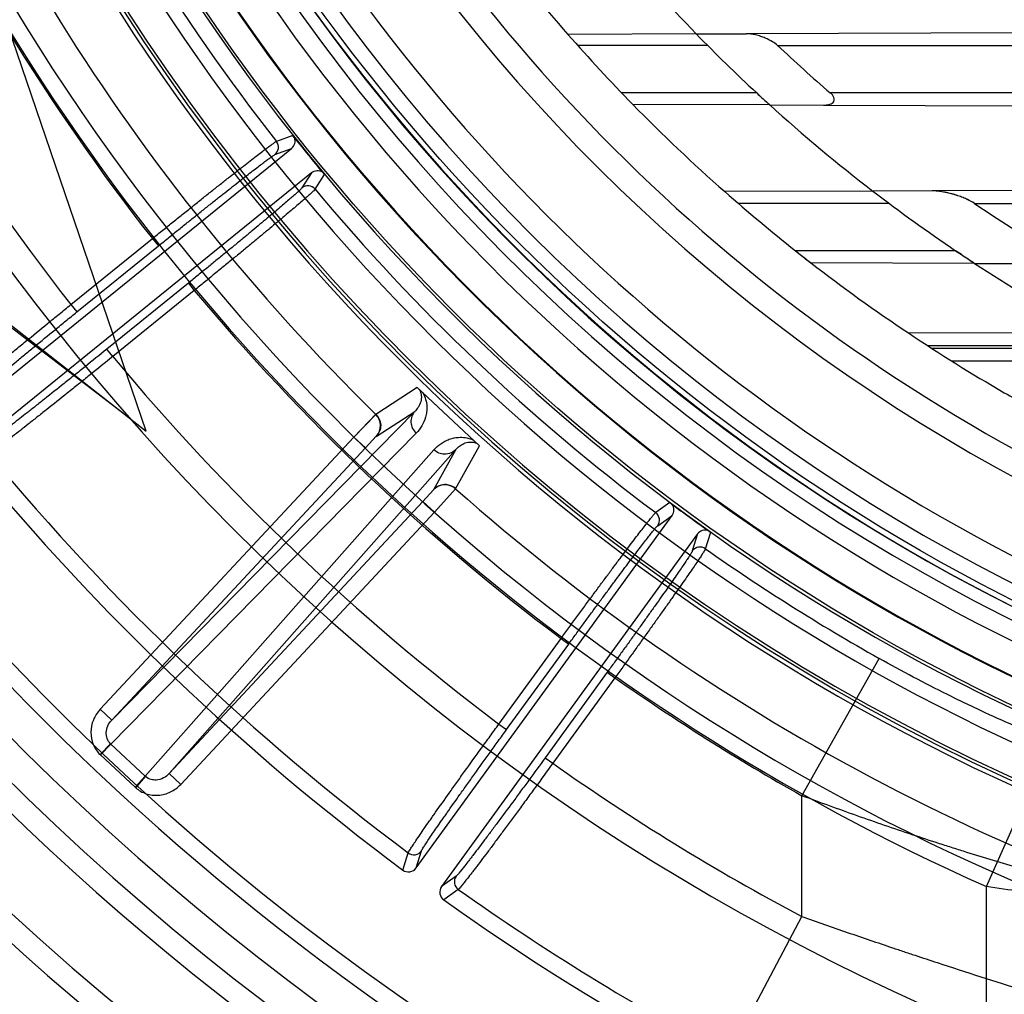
# Model space of a CAD drawing. Header units: millimetres. Extents: x 0 to 297, y 0 to 210.
# Tile 72 of 256: x 140.744 to 141.025, y 92.975 to 93.253. Entities that reach past the tile are written whole.
import ezdxf

# ---------------------------------------------------------------- set-up
doc = ezdxf.new("R2010")
doc.units = ezdxf.units.MM
doc.header["$LTSCALE"] = 16.335
doc.layers.get('0').update_dxf_attribs({"linetype": 'CONTINUOUS'})
for name, color, linetype in [('01_GLOBAL', 7, 'CONTINUOUS'), ('INTFCLR_144815', 7, 'CONTINUOUS'), ('INTFCLR_72935', 7, 'CONTINUOUS')]:
    doc.layers.add(name, color=color, linetype=linetype)

msp = doc.modelspace()

# ---------------------------------------------------------------- linework, layer by layer
at = {"color": 7, "linetype": 'Continuous'}
msp.add_circle((142.5788034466, 92.2083412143), 3.42, dxfattribs=at)
at = {"color": 9, "linetype": 'Continuous'}
msp.add_arc((142.5788034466, 92.2083412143), 3.3761688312, 92.9674534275, 177.0325465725, dxfattribs=at)
at = {"layer": '01_GLOBAL', "color": 7, "linetype": 'Continuous'}
msp.add_circle((142.5788034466, 92.2083412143), 3.465, dxfattribs=at)
at = {"layer": 'INTFCLR_144815', "color": 6, "linetype": 'Continuous'}
for p, q in [((140.7802328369, 93.1358904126), (140.7357500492, 93.2660928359)), ((140.6643224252, 93.22485407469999), (140.7754535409, 93.13963036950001)), ((140.6656019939, 93.225592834), (140.7802328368, 93.13589041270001)), ((140.8225794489, 93.2195335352), (140.8221397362, 93.22014364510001)), ((140.7253161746, 93.1384307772), (140.8217393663, 93.2165127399)), ((140.8274032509, 93.2095184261), (140.7309656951, 93.1314248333)), ((140.8305326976, 93.209712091), (140.8310304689, 93.20916409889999)), ((140.9303597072, 93.1149797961), (140.9297770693, 93.1154553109)), ((140.8572682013, 93.01128343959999), (140.9303300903, 93.11184450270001)), ((140.9376112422, 93.10655443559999), (140.8645395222, 93.00597983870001)), ((140.9405839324, 93.1075514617), (140.9412065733, 93.10715097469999))]:
    msp.add_line(p, q, dxfattribs=at)
at = {"layer": 'INTFCLR_144815', "color": 9, "linetype": 'Continuous'}
for p, q in [((140.8220606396, 93.2202451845), (140.8174070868, 93.21849800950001)), ((140.8169851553, 93.21473507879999), (140.8217393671, 93.2165127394)), ((140.8274032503, 93.2095184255), (140.8246759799, 93.2052377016)), ((140.8284443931, 93.20486807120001), (140.8311209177, 93.2090566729)), ((140.75877733, 93.1719733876), (140.7820221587, 93.1907966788)), ((140.7820221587, 93.1907966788), (140.783721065, 93.18869870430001)), ((140.7604762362, 93.1698754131), (140.783721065, 93.18869870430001)), ((140.7922925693, 93.17811377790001), (140.7690274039, 93.1592740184)), ((140.7922925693, 93.17811377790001), (140.7939914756, 93.1760158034)), ((140.7939914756, 93.1760158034), (140.7707263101, 93.1571760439)), ((140.75877733, 93.1719733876), (140.7604762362, 93.1698754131)), ((140.7707263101, 93.1571760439), (140.7690274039, 93.1592740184)), ((140.8575575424, 93.1483142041), (140.8457640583, 93.1406594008)), ((140.8569003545, 93.14149240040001), (140.7704171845, 93.0534855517)), ((140.8459049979, 93.1343807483), (140.8569003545, 93.1414924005)), ((140.8395188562, 93.13418602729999), (140.7671262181, 93.0565544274)), ((140.8572798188, 93.135301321), (140.7701498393, 93.04663626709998)), ((140.8395188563, 93.13418602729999), (140.8428098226, 93.1311171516)), ((140.8428098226, 93.1311171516), (140.8458849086, 93.134433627)), ((140.7704171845, 93.0534855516), (140.8428098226, 93.1311171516)), ((140.8685213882, 93.1194378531), (140.8753348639, 93.1317365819)), ((140.7800017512, 93.0374492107), (140.8623729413, 93.1305519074)), ((140.7868157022, 93.0381936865), (140.8685754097, 93.13060523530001)), ((140.8685754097, 93.13060523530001), (140.8622480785, 93.1191405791)), ((140.8622480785, 93.1191405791), (140.8592083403, 93.1158252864)), ((140.8592083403, 93.1158252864), (140.7868157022, 93.0381936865)), ((140.8624993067, 93.1127564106), (140.8592083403, 93.1158252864)), ((140.9296743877, 93.11553291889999), (140.9256316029, 93.1126408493)), ((140.7901066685, 93.0351248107), (140.8624993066, 93.1127564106)), ((140.9261979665, 93.1088969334), (140.9303300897, 93.11184450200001)), ((140.9376112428, 93.10655443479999), (140.9360848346, 93.10171370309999)), ((140.9398205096, 93.10233200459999), (140.9413217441, 93.1070706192)), ((140.8809075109, 93.05234319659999), (140.8986220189, 93.0767251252)), ((140.8830915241, 93.0507564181), (140.9008060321, 93.0751383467)), ((140.8986220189, 93.0767251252), (140.9008060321, 93.0751383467)), ((140.9673665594, 93.0318996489), (140.9893868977, 93.07107308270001)), ((141.0199886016, 93.00599518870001), (141.0491870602, 93.0717009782)), ((140.91182505, 93.0671325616), (140.8940966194, 93.04273147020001)), ((140.91182505, 93.0671325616), (140.9140090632, 93.06554578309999)), ((140.9140090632, 93.06554578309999), (140.8962806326, 93.0411446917)), ((140.7671262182, 93.0565544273), (140.7704171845, 93.0534855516)), ((140.8809075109, 93.05234319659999), (140.8830915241, 93.0507564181)), ((140.7670769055, 93.0436685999), (140.7700690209, 93.046713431)), ((140.7701498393, 93.04663626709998), (140.7672383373, 93.0435140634)), ((140.7800017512, 93.03744921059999), (140.7701498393, 93.04663626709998)), ((140.7770902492, 93.034327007), (140.7672383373, 93.0435140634)), ((140.8940966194, 93.04273147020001), (140.8962806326, 93.0411446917)), ((140.7800017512, 93.03744921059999), (140.7770902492, 93.034327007)), ((140.7772556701, 93.0341767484), (140.7800843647, 93.0373739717)), ((140.7868157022, 93.0381936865), (140.7901066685, 93.0351248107)), ((140.9673665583, 92.9974392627), (140.9673665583, 93.0318996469)), ((140.8572682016, 93.01128344), (140.8588195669, 93.01615852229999)), ((140.8534729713, 93.0107021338), (140.8550207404, 93.0155860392)), ((140.8686943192, 93.008958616), (140.8645395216, 93.00597983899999)), ((140.8693186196, 93.0051724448), (140.8651543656, 93.0021943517)), ((141.0199886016, 92.9644296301), (141.0199886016, 93.00599518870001)), ((140.9463180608, 92.9577351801), (140.9673665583, 92.9974392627))]:
    msp.add_line(p, q, dxfattribs=at)
at = {"layer": 'INTFCLR_144815', "color": 7, "linetype": 'Continuous'}
for p, q in [((140.8753347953, 93.13173650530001), (140.8575573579, 93.1483142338)), ((140.8664460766, 93.1400253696), (140.8575573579, 93.1483142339)), ((140.8458728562, 93.1408407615), (140.8395188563, 93.13418602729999)), ((140.8395188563, 93.13418602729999), (140.8457639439, 93.14065951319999)), ((140.8753347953, 93.13173650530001), (140.8664460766, 93.1400253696)), ((140.8624993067, 93.1127564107), (140.8685671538, 93.1194937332)), ((140.8685213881, 93.1194378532), (140.8624993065, 93.1127564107))]:
    msp.add_line(p, q, dxfattribs=at)
at = {"layer": 'INTFCLR_144815', "color": 6, "linetype": 'Continuous'}
for radius in [0.5743020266, 0.5472855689]:
    msp.add_circle((141.273551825, 93.5765928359), radius, dxfattribs=at)
for centre, radius, start, end in [((141.273551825, 93.5765928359), 0.7917112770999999, 313.9937911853, 154.5150993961), ((141.273551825, 93.5765928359), 0.7647112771, 312.9543589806, 154.5144414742), ((141.273551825, 93.5765928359), 0.73941501, 108.7136429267, 257.7559644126), ((141.273551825, 93.5765928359), 0.5949342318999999, 45.0000000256, 314.9999999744), ((141.273551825, 93.5765928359), 0.5938695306, 44.999999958, 315.000000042), ((141.273551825, 93.5765928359), 0.5930090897, 44.99999997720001, 315.0000000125), ((141.273551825, 93.5765928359), 0.5750735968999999, 47.86578076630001, 312.1342192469), ((141.273551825, 93.5765928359), 0.5668530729, 45.72777364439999, 314.2722263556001), ((141.273551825, 93.5765928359), 0.5488570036, 45.6663486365, 314.3336513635), ((141.273551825, 93.5765928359), 0.54882, 45.741955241, 314.258044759), ((141.273551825, 93.5765928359), 0.5489999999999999, 190.6326298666, 247.7397281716), ((141.273551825, 93.5765928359), 0.5361020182, 205.6072723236, 244.3927276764), ((141.273551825, 93.5765928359), 0.5090855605, 207.0737153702, 242.9262846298), ((141.273551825, 93.5765928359), 0.7647112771, 205.4855585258, 293.0456409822), ((141.273551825, 93.5765928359), 0.7917112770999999, 205.4849006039, 292.0062088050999), ((140.8152819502, 93.2168310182), 0.0027008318, 309.0980464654, 38.11120696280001), ((140.8200412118, 93.218612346), 0.0027003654, 308.9658167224, 19.947083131), ((141.273551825, 93.5765928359), 0.5751764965, 218.2829108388, 219.7170891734), ((141.273551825, 93.5765928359), 0.5752107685, 218.3705704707, 219.6294295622), ((140.8291038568, 93.20742123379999), 0.0027000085, 58.0476118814, 129.038476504), ((140.8263720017, 93.2031359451), 0.0027008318, 39.8892239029, 128.9019536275), ((141.2739542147, 93.5757599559), 0.70434, 219.5142520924, 233.3456460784), ((141.273551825, 93.5765928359), 0.5751764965, 233.2829108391, 234.7170891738), ((140.9281463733, 93.1134330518), 0.0027003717, 323.9659119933, 34.9470032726), ((141.273551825, 93.5765928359), 0.5752107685, 233.370570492, 234.6294294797), ((140.9240103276, 93.1104806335), 0.0027008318, 324.0980465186, 53.11120694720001), ((140.9397966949, 93.10496885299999), 0.0027000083, 73.0476120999, 144.0384852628), ((140.9382670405, 93.10012252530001), 0.0027008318, 54.8892237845, 143.9019538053), ((140.8550829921, 93.0128690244), 0.0026997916, 233.3869818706, 324.0354131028), ((140.8667227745, 93.0043915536), 0.0026997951, 143.9646416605, 234.4799672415), ((141.2739542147, 93.5757599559), 0.70434, 234.5212267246, 248.35715705)]:
    msp.add_arc(centre, radius, start, end, dxfattribs=at)
at = {"layer": 'INTFCLR_144815', "color": 9, "linetype": 'Continuous'}
for centre, radius, start, end in [((141.273551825, 93.5765928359), 0.6197635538, 52.2436298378, 307.7563701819), ((141.273551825, 93.5765928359), 0.7345008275, 125.9035433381, 247.5002459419), ((141.273551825, 93.5765928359), 0.5837869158, 52.5411294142, 307.4588705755), ((141.273551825, 93.5765928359), 0.5666595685, 45.7280221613, 314.2719778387), ((141.273551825, 93.5765928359), 0.5576609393, 45.73034182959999, 314.2696581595), ((141.273551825, 93.5765928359), 0.5524991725, 128.4841463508, 246.0405071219), ((141.2735517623, 93.5765928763), 0.6625994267, 141.0362107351, 247.5002459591), ((141.2735518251, 93.5765928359), 0.6107702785, 198.4596803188, 225.5403197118), ((141.2735518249, 93.5765928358), 0.5799137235, 204.8664382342, 218.1335617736), ((141.2735518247, 93.5765928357), 0.6248520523, 204.8720266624, 218.1279733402), ((141.2739542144, 93.5757599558), 0.654561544, 204.7515083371, 218.0887233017), ((141.273551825, 93.5765928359), 0.7495956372, 203.8266800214, 313.0809380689), ((141.273551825, 93.5765928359), 0.7585963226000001, 203.8278898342, 312.5732768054), ((141.273551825, 93.5765928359), 0.7855942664, 203.8266800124, 319.1799903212), ((141.273551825, 93.5765928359), 0.6244004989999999, 211.4870912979, 246.040507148), ((141.273551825, 93.5765928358), 0.5799137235, 219.8664382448, 233.1335617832), ((141.2735518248, 93.5765928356), 0.6248520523, 219.8720266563, 233.1279733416), ((141.2739542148, 93.5757599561), 0.6545615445, 219.7536127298, 233.0962001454), ((141.2739542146, 93.5757599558), 0.6994998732, 219.6503858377, 233.208535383), ((141.273551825, 93.5765928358), 0.6107702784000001, 228.4596802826, 255.5403196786), ((141.2735518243, 93.5765928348), 0.5799137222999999, 234.8664381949, 240.6586020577), ((141.2735518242, 93.57659283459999), 0.6248520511, 234.8720266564, 240.6586020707), ((140.7727893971, 93.04948174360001), 0.0038812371, 225.5003891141, 227.1499832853), ((140.7730613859, 93.04975851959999), 0.008538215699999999, 225.500320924, 227.0000048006), ((141.2739542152, 93.5757599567), 0.6545615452, 234.7610892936, 242.0704016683), ((140.7826562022, 93.0402808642), 0.0038812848, 226.8500245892, 228.4995983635), ((140.7829133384, 93.0405715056), 0.0085382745, 226.9999997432, 228.4996732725), ((140.8566373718, 93.01774983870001), 0.0027009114, 233.2356275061, 323.8994442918), ((140.8708820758, 93.0073749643), 0.002700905, 144.1003472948, 234.6310018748), ((141.2739542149, 93.5757599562), 0.6994998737, 234.6574089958, 242.0704016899)]:
    msp.add_arc(centre, radius, start, end, dxfattribs=at)
at = {"layer": 'INTFCLR_144815', "color": 7, "linetype": 'Continuous'}
for centre, radius, start, end in [((140.8426118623, 93.13744761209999), 0.0045001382, 317.0375709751, 45.5365050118), ((140.8655371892, 93.1160693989), 0.0045001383, 48.46145316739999, 136.9624284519)]:
    msp.add_arc(centre, radius, start, end, dxfattribs=at)
at = {"layer": 'INTFCLR_144815', "color": 6, "linetype": 'Continuous'}
for points, knots in [([(140.7820221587, 93.19079667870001), (140.7830131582, 93.19159770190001), (140.7849972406, 93.1931988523), (140.787967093, 93.1955886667), (140.7909110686, 93.1979509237), (140.793786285, 93.20025123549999), (140.7965618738, 93.20246421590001), (140.7992193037, 93.2045755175), (140.8017531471, 93.2065812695), (140.8041503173, 93.20847116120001), (140.8063855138, 93.2102251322), (140.8084429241, 93.21183044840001), (140.8103108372, 93.21327875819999), (140.8119831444, 93.21456487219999), (140.813444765, 93.21567933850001), (140.8146851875, 93.2166078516), (140.81568972, 93.2173568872), (140.8165695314, 93.21796101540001), (140.817093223, 93.2183738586), (140.8174070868, 93.2184980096)], [0, 0, 0, 0, 0.0850492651, 0.1701690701, 0.2544288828, 0.3369797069, 0.415932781, 0.4913591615, 0.5635131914, 0.6316257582, 0.6951004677, 0.7531483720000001, 0.8058019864, 0.8528569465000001, 0.8939622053, 0.928463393, 0.9563192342, 0.9774719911, 1, 1, 1, 1]), ([(140.8284444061, 93.20486805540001), (140.8282488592, 93.2045731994), (140.8277027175, 93.2041226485), (140.8268775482, 93.20334024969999), (140.8258746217, 93.2024625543), (140.824652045, 93.20139543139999), (140.8232085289, 93.2001571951), (140.8215551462, 93.19875024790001), (140.819699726, 93.1971836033), (140.8176630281, 93.19547430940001), (140.8154624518, 93.193637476), (140.8131127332, 93.1916848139), (140.8106231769, 93.1896239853), (140.8080163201, 93.1874737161), (140.8053184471, 93.1852560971), (140.8025590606, 93.18299526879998), (140.7997493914, 93.1806996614), (140.7968898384, 93.17836961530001), (140.7949645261, 93.1768052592), (140.7939914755, 93.1760158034)], [0, 0, 0, 0, 0.0236146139, 0.0463538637, 0.0762315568, 0.112430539, 0.154715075, 0.2031505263, 0.2573373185, 0.3167930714, 0.3806188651, 0.4486563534, 0.5207089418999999, 0.5963276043, 0.674203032, 0.7538026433, 0.8344246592, 0.9163675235, 1, 1, 1, 1]), ([(140.898622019, 93.0767251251), (140.8993719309, 93.0777553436), (140.9008739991, 93.07981545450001), (140.9031241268, 93.08289249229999), (140.9053563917, 93.0859362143), (140.907538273, 93.0889023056), (140.9096465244, 93.0917582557), (140.9116669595, 93.0944854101), (140.9135953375, 93.09707862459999), (140.9154216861, 93.0995245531), (140.9171267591, 93.10179727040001), (140.9186985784, 93.1038803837), (140.9201279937, 93.105762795), (140.9214104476, 93.1074379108), (140.9225338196, 93.1088926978), (140.9234916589, 93.1101106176), (140.9242680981, 93.1110941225), (140.9249615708, 93.1119053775), (140.9253605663, 93.11243969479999), (140.9256316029, 93.1126408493)], [0, 0, 0, 0, 0.0850492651, 0.1701690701, 0.2544288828, 0.3369797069, 0.415932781, 0.4913591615, 0.5635131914, 0.6316257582, 0.6951004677, 0.7531483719, 0.8058019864, 0.8528569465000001, 0.8939622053, 0.928463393, 0.9563192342, 0.9774719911, 1, 1, 1, 1]), ([(140.9398205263, 93.10233199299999), (140.9397079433, 93.10199653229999), (140.9392969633, 93.10141991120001), (140.9387023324, 93.10045047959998), (140.9379606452, 93.09934297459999), (140.9370557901, 93.09799560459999), (140.9359818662, 93.0964258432), (140.9347476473, 93.0946370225), (140.933360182, 93.0926424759), (140.9318349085, 93.0904638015), (140.930185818, 93.0881215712), (140.9284228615, 93.0856291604), (140.9265522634, 93.0829952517), (140.9245913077, 93.0802443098), (140.9225590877, 93.0774036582), (140.9204787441, 93.07450550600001), (140.9183588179, 93.0715607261), (140.9161996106, 93.0685697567), (140.9147446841, 93.066560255), (140.9140090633, 93.06554578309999)], [0, 0, 0, 0, 0.0236174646, 0.0463597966, 0.0762413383, 0.112444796, 0.1547358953, 0.2031690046, 0.2575052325, 0.3169006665, 0.3806782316, 0.4486967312, 0.5206642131, 0.5963013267, 0.6741808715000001, 0.7537853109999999, 0.8344129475, 0.9163615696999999, 1, 1, 1, 1])]:
    msp.add_open_spline(points, degree=3, knots=knots, dxfattribs=at)
at = {"layer": 'INTFCLR_144815', "color": 9, "linetype": 'Continuous'}
for points, knots in [([(140.783721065, 93.18869870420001), (140.7846440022, 93.1894460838), (140.7864848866, 93.190934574), (140.7892339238, 93.19315065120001), (140.7919481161, 93.1953318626), (140.7946071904, 93.1974619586), (140.7971913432, 93.1995250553), (140.7996821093, 93.20150640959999), (140.8020622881, 93.20339237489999), (140.8043154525, 93.2051699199), (140.8064254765, 93.20682639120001), (140.8083771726, 93.2083497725), (140.8101563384, 93.20972928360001), (140.8117508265, 93.21095484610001), (140.8131488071, 93.2120195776), (140.8143421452, 93.21291117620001), (140.8153166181, 93.2136368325), (140.8161716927, 93.21421972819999), (140.8166807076, 93.2146212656), (140.8169851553, 93.21473507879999)], [0, 0, 0, 0, 0.08432267, 0.1680898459, 0.2507128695, 0.3315559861, 0.4099994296, 0.4854968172, 0.5575372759, 0.6256198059, 0.6892684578, 0.7480054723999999, 0.8014118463, 0.8491164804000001, 0.8908026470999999, 0.9261630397, 0.9549373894, 0.9769222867, 1, 1, 1, 1]), ([(140.8246759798, 93.2052377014), (140.8245009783, 93.2049629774), (140.8240012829, 93.20454782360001), (140.8232521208, 93.2038315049), (140.8223388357, 93.2030285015), (140.821218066, 93.2020461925), (140.8198854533, 93.20089975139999), (140.8183545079, 93.1995943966), (140.8166344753, 93.19814031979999), (140.8147379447, 93.19654748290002), (140.8126785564, 93.19482765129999), (140.8104711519, 93.1929931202), (140.8081311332, 93.19105676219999), (140.8056744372, 93.1890317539), (140.8031184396, 93.18693245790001), (140.8004824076, 93.18477468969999), (140.7977865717, 93.1825749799), (140.7950505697, 93.1803493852), (140.7932143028, 93.1788601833), (140.7922925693, 93.17811377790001)], [0, 0, 0, 0, 0.0231275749, 0.0451535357, 0.0739556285, 0.1093267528, 0.1510233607, 0.1987508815, 0.2521830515, 0.3109402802, 0.3746024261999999, 0.4426883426, 0.5147332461, 0.5902585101, 0.6687402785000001, 0.7495811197, 0.8321331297, 0.9157872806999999, 1, 1, 1, 1]), ([(140.7242588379, 93.1431688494), (140.7244911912, 93.1435180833), (140.7251487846, 93.1440449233), (140.7259285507, 93.1447806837), (140.7266387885, 93.1454019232), (140.7281149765, 93.1466929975), (140.7300886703, 93.1483747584), (140.7322224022, 93.1501740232), (140.7336563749, 93.1513761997), (140.7361246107, 93.1534389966), (140.7386985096, 93.1555729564), (140.7413735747, 93.15777989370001), (140.7433289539, 93.15938968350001), (140.7469183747, 93.1623359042), (140.750576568, 93.1653210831), (140.7537882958, 93.1679316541), (140.7560002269, 93.16972671), (140.7576647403, 93.17107413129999), (140.75877733, 93.1719733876)], [0, 0, 0, 0, 0.0279848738, 0.0550497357, 0.0718923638, 0.09086937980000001, 0.1859203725, 0.2448530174, 0.2770845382, 0.3107593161, 0.4594582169, 0.5001432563, 0.5421236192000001, 0.6284329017, 0.8099506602, 0.8571271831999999, 0.904559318, 1, 1, 1, 1]), ([(140.7280766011, 93.14273835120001), (140.7282895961, 93.1430706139), (140.7289079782, 93.1435687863), (140.729832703, 93.1444456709), (140.7315143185, 93.1459091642), (140.7335383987, 93.1476542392), (140.7355422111, 93.1493489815), (140.7368877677, 93.1504819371), (140.739204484, 93.1524253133), (140.7416205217, 93.1544355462), (140.7441321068, 93.15651389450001), (140.7459680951, 93.1580297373), (140.7493386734, 93.1608036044), (140.7527739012, 93.16361409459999), (140.7557902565, 93.1660714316), (140.7578677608, 93.1677609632), (140.759431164, 93.1690291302), (140.7604762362, 93.1698754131)], [0, 0, 0, 0, 0.0280090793, 0.05508402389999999, 0.09090385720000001, 0.1859566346, 0.2448900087, 0.2771208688, 0.3107936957, 0.459488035, 0.5001712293, 0.5421496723, 0.628455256, 0.8099624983, 0.857135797, 0.9045651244, 1, 1, 1, 1]), ([(140.7690274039, 93.1592740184), (140.7669623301, 93.1576017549), (140.7638853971, 93.1551183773), (140.7603027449, 93.152241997), (140.7582980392, 93.15063693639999), (140.7554537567, 93.1483640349), (140.7522501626, 93.1458159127), (140.7491243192, 93.14334753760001), (140.7474657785, 93.1420433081), (140.7452878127, 93.14033571), (140.7432158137, 93.13872317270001), (140.7412480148, 93.1372100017), (140.7401752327, 93.13639243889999), (140.7386998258, 93.13525995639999), (140.7371472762, 93.1341862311), (140.7361235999, 93.1333675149), (140.7357497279, 93.1332266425)], [0, 0, 0, 0, 0.188595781, 0.280635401, 0.3260860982, 0.3708629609, 0.5390432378, 0.6166100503, 0.6535472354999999, 0.6887928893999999, 0.8130342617, 0.8398996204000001, 0.8649579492, 0.9087980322, 0.9716436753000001, 1, 1, 1, 1]), ([(140.7707263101, 93.157176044), (140.768530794, 93.15539540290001), (140.7652597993, 93.15275067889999), (140.7614516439, 93.1496868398), (140.7593208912, 93.14797701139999), (140.7562978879, 93.14555567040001), (140.7528930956, 93.1428409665), (140.7495717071, 93.1402102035), (140.7478095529, 93.13882001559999), (140.7454956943, 93.1369997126), (140.7432948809, 93.1352801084), (140.7412051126, 93.13366594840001), (140.7400658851, 93.13279366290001), (140.7384992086, 93.1315861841), (140.7368520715, 93.1304360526), (140.735767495, 93.1295643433), (140.7353726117, 93.12940815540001)], [0, 0, 0, 0, 0.1886067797, 0.2806526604, 0.3261051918, 0.3708838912, 0.5390713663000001, 0.6166417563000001, 0.6535799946, 0.6888254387, 0.8130686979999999, 0.8399336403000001, 0.8649915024, 0.908831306, 0.9716672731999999, 1, 1, 1, 1]), ([(140.8581771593, 93.1477362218), (140.8584969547, 93.1472336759), (140.859076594, 93.1454664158), (140.8583162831, 93.1431057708), (140.8572430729, 93.1418265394), (140.8569003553, 93.14149240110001)], [0, 0, 0, 0, 0.2630281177, 0.7886445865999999, 1, 1, 1, 1]), ([(140.8592124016, 93.1467708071), (140.85987298, 93.1456337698), (140.8604114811, 93.1437498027), (140.8603175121, 93.1413792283), (140.8599205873, 93.139449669), (140.8589923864, 93.1373392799), (140.857888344, 93.135920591), (140.8572798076, 93.13530133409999)], [0, 0, 0, 0, 0.3172302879, 0.4504430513, 0.570800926, 0.7905518, 1, 1, 1, 1]), ([(140.8569003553, 93.14149240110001), (140.8565374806, 93.1411009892), (140.8559350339, 93.1401161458), (140.8556903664, 93.1383650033), (140.8561604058, 93.13663662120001), (140.8568709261, 93.1356846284), (140.8572798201, 93.1353013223)], [0, 0, 0, 0, 0.2341584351, 0.4914350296, 0.7541194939, 1, 1, 1, 1]), ([(140.8623729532, 93.1305518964), (140.8629519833, 93.13120002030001), (140.8639409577, 93.1320931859), (140.8654659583, 93.1330231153), (140.8667581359, 93.13359546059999), (140.868218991, 93.1340061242), (140.8699253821, 93.13419109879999), (140.8718116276, 93.1340127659), (140.8730813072, 93.13357367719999), (140.8736799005, 93.13327974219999)], [0, 0, 0, 0, 0.2090924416, 0.3168646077, 0.4288106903, 0.548023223, 0.6805598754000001, 0.839562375, 1, 1, 1, 1]), ([(140.8685754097, 93.13060523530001), (140.8688851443, 93.1309708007), (140.8695944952, 93.1316511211), (140.8709183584, 93.1324393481), (140.8726790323, 93.13291784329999), (140.8740529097, 93.13267372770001), (140.8747151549, 93.13231439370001)], [0, 0, 0, 0, 0.210222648, 0.4274669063, 0.669421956, 1, 1, 1, 1]), ([(140.8652848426, 93.12930847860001), (140.8647745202, 93.12933589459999), (140.8637073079, 93.1295761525), (140.8627838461, 93.1301707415), (140.8623729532, 93.1305518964)], [0, 0, 0, 0, 0.4769491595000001, 1, 1, 1, 1]), ([(140.8685754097, 93.13060523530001), (140.8682102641, 93.130215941), (140.8672002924, 93.1294945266), (140.8659573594, 93.12927234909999), (140.8652848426, 93.12930847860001)], [0, 0, 0, 0, 0.4421221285, 1, 1, 1, 1]), ([(140.9008060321, 93.0751383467), (140.901504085, 93.07609913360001), (140.9028969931, 93.0780133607), (140.9049787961, 93.08086543), (140.9070359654, 93.0836748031), (140.9090531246, 93.0864205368), (140.9110152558, 93.08908216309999), (140.9129083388, 93.09164066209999), (140.9147192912, 93.0940784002), (140.9164356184, 93.09637853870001), (140.9180450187, 93.0985246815), (140.9195359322, 93.1005012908), (140.9208974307, 93.10229427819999), (140.922120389, 93.1038907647), (140.9231951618, 93.10528104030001), (140.9241170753, 93.1064511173), (140.9248705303, 93.10740425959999), (140.9255456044, 93.1081886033), (140.9259333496, 93.10870820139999), (140.9261979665, 93.1088969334)], [0, 0, 0, 0, 0.0843226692, 0.1680898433, 0.2507128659, 0.3315559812, 0.4099994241, 0.4854968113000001, 0.557537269, 0.6256197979, 0.6892684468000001, 0.748005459, 0.8014118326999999, 0.8491164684, 0.8908026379, 0.9261630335, 0.9549373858, 0.9769222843, 1, 1, 1, 1]), ([(140.9360848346, 93.10171370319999), (140.9359868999, 93.1014030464), (140.935611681, 93.10087270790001), (140.9350734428, 93.0999868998), (140.9343991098, 93.0989748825), (140.9335707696, 93.0977359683), (140.9325802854, 93.0962836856), (140.9314393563, 93.0946265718), (140.9301542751, 93.0927768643), (140.9287346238, 93.0907474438), (140.9271905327, 93.0885532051), (140.9255331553, 93.0862098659), (140.9237740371, 93.0837338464), (140.9219251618, 93.08114199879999), (140.9199995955, 93.07845269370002), (140.9180118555, 93.0756861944), (140.9159772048, 93.0728637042), (140.9139104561, 93.07000581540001), (140.9125221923, 93.0680920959), (140.91182505, 93.0671325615)], [0, 0, 0, 0, 0.0231275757, 0.0451535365, 0.0739556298, 0.1093267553, 0.151023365, 0.1987508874, 0.2521830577, 0.3109402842, 0.3746024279, 0.4426883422, 0.5147332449, 0.5902585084, 0.6687402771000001, 0.7495811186, 0.8321331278, 0.9157872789, 1, 1, 1, 1]), ([(141.05896706, 93.04010497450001), (141.0568735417, 93.0407515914), (141.0522485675, 93.04226914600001), (141.0469861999, 93.0441637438), (141.0431127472, 93.0456298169), (141.0403233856, 93.04670732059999), (141.0352310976, 93.04873381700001), (141.027697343, 93.0519067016), (141.0208264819, 93.05500903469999), (141.0161081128, 93.0572291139), (141.012880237, 93.0587731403), (141.0071952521, 93.0615595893), (140.9990630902, 93.0657385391), (140.9926154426, 93.0692583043), (140.9893868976, 93.07107308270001)], [0, 0, 0, 0, 0.086164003, 0.1913817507, 0.2199129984, 0.2490305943, 0.3089705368, 0.4354328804, 0.5704564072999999, 0.6053936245, 0.6404926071, 0.7111645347, 0.8543563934, 1, 1, 1, 1]), ([(140.7700690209, 93.046713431), (140.7696562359, 93.04711909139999), (140.7689964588, 93.04815607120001), (140.7687490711, 93.0500100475), (140.769223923, 93.05189672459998), (140.7699639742, 93.05300187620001), (140.7704171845, 93.0534855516)], [0, 0, 0, 0, 0.2329766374, 0.4761332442, 0.7331775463, 1, 1, 1, 1]), ([(140.8550207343, 93.01558604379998), (140.8551547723, 93.01598351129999), (140.8556535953, 93.016662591), (140.8562163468, 93.0175750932), (140.856741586, 93.01835898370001), (140.857833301, 93.0199881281), (140.8593044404, 93.0221234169), (140.860899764, 93.024413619), (140.8619737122, 93.025945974), (140.8638239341, 93.02857731), (140.8657577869, 93.0313047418), (140.8677704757, 93.03412884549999), (140.8692425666, 93.03618987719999), (140.8719471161, 93.03996472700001), (140.8747080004, 93.0437950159), (140.8771345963, 93.0471479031), (140.8788065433, 93.0494542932), (140.8800655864, 93.05118661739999), (140.8809075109, 93.05234319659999)], [0, 0, 0, 0, 0.0279845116, 0.0550491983, 0.0718917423, 0.09086868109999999, 0.1859194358, 0.2448520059, 0.2770835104, 0.3107582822, 0.4594572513, 0.5001423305, 0.5421227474, 0.6284321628, 0.8099502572, 0.8571268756, 0.9045591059, 1, 1, 1, 1]), ([(140.8588195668, 93.01615852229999), (140.8589393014, 93.0165345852), (140.8594076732, 93.01717582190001), (140.8600739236, 93.0182621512), (140.8613194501, 93.020110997), (140.8628228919, 93.02232046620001), (140.8643197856, 93.02447607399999), (140.865326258, 93.025918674), (140.8670610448, 93.0283954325), (140.868874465, 93.0309624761), (140.8707625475, 93.033620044), (140.8721436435, 93.0355594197), (140.874681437, 93.0391111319), (140.8772721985, 93.04271495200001), (140.879549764, 93.0458692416), (140.8811191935, 93.04803889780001), (140.8823010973, 93.0496684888), (140.8830915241, 93.0507564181)], [0, 0, 0, 0, 0.0280086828, 0.0550834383, 0.0909030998, 0.1859556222, 0.2448889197, 0.277119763, 0.3107925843, 0.4594869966, 0.5001702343, 0.542148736, 0.6284544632, 0.8099620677, 0.8571354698, 0.9045649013, 1, 1, 1, 1]), ([(140.8940966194, 93.04273147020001), (140.8925347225, 93.04058170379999), (140.8902053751, 93.03738657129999), (140.8874892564, 93.03368093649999), (140.885968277, 93.0316117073), (140.8838091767, 93.02868009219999), (140.8813742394, 93.0253896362), (140.8789937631, 93.022196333), (140.8777292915, 93.0205072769), (140.8760674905, 93.01829415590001), (140.874483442, 93.0162002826), (140.872974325, 93.0142293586), (140.8721496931, 93.0131619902), (140.8710176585, 93.01168622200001), (140.8697959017, 93.01024723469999), (140.8690189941, 93.0091914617), (140.8686943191, 93.008958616)], [0, 0, 0, 0, 0.1885953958, 0.2806348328, 0.3260854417, 0.3708622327, 0.5390422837, 0.6166090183, 0.6535461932, 0.6887918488, 0.8130332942, 0.8398986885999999, 0.8649570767, 0.9087973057, 0.9716432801, 1, 1, 1, 1]), ([(140.8962806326, 93.0411446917), (140.8946208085, 93.03885646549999), (140.8921457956, 93.03545524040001), (140.8892604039, 93.03151015), (140.8876448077, 93.029307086), (140.8853515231, 93.0261858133), (140.8827653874, 93.0226823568), (140.8802380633, 93.0192815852), (140.8788957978, 93.01748265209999), (140.8771318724, 93.01512551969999), (140.8754511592, 93.0128948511), (140.8738503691, 93.01079481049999), (140.8729757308, 93.00965737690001), (140.871774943, 93.00808555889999), (140.8704816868, 93.00654817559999), (140.8696595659, 93.00542560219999), (140.8693186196, 93.0051724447)], [0, 0, 0, 0, 0.1886064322, 0.2806521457, 0.3261045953, 0.3708832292, 0.5390704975, 0.6166408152, 0.6535790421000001, 0.6888244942, 0.8130678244, 0.8399328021, 0.8649907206, 0.9088306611, 0.9716669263, 1, 1, 1, 1]), ([(140.7830602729, 93.0363716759), (140.782606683, 93.0363500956), (140.7815290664, 93.036451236), (140.780542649, 93.03696841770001), (140.7800843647, 93.03737397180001)], [0, 0, 0, 0, 0.4259614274, 1, 1, 1, 1]), ([(140.7868157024, 93.03819368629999), (140.7863648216, 93.0377078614), (140.7852254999, 93.0368205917), (140.7838137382, 93.0364072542), (140.7830602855, 93.0363717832)], [0, 0, 0, 0, 0.4677243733, 1, 1, 1, 1]), ([(141.0465463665, 93.0064090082), (141.0456866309, 93.00663993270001), (141.0400263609, 93.0081707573), (141.0293013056, 93.0112000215), (141.0181823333, 93.0145607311), (141.0105445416, 93.016964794), (141.0053344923, 93.0186313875), (140.9961721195, 93.02163243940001), (140.9830552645, 93.0261329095), (140.9726015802, 93.0299365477), (140.9673665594, 93.0318996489)], [0, 0, 0, 0, 0.032094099, 0.2113971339, 0.4017659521, 0.4508435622, 0.5000751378, 0.5989756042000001, 0.7984316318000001, 1, 1, 1, 1]), ([(141.1278405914, 92.9932480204), (141.1274895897, 92.99316676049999), (141.126415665, 92.9931933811), (141.1243290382, 92.993249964), (141.1219460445, 92.99342266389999), (141.1195463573, 92.99360791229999), (141.1165236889, 92.99386499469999), (141.1122064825, 92.9942661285), (141.1075350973, 92.9947362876), (141.1033838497, 92.9951727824), (141.0987455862, 92.99567405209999), (141.0925607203, 92.9963684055), (141.0861301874, 92.9971219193), (141.0806954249, 92.9977768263), (141.074938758, 92.99848303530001), (141.0675226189, 92.9994166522), (141.058396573, 93.0006035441), (141.0506112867, 93.00164816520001), (141.0442592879, 93.0025191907), (141.03781309, 93.00341610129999), (141.0297193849, 93.00456714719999), (141.0232379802, 93.0055134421), (141.0199885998, 93.00599518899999)], [0, 0, 0, 0, 0.0099482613, 0.0292570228, 0.0579250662, 0.07578321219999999, 0.095740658, 0.1416796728, 0.1955075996, 0.2253767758, 0.2569367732, 0.3243257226, 0.397226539, 0.4357120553, 0.4754769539, 0.5573722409, 0.6421035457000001, 0.7295885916, 0.7742669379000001, 0.8191373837, 0.909296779, 1, 1, 1, 1]), ([(140.9673665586, 92.9974392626), (140.9716729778, 92.9959155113), (140.9802741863, 92.99291694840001), (140.9899675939, 92.989617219), (140.9964142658, 92.98745750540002), (141.0006724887, 92.9860390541), (141.0080010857, 92.98362085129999), (141.0182860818, 92.9802854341), (141.0276989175, 92.9772976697), (141.0329619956, 92.9756470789), (141.0341965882, 92.97526107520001)], [0, 0, 0, 0, 0.1946117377, 0.3880600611, 0.4362337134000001, 0.484260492, 0.5792724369, 0.765009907, 0.9448920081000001, 1, 1, 1, 1])]:
    msp.add_open_spline(points, degree=3, knots=knots, dxfattribs=at)
at = {"layer": 'INTFCLR_144815', "color": 7, "linetype": 'Continuous'}
for points, knots in [([(140.8458164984, 93.14070906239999), (140.8464190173, 93.1401179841), (140.84716951, 93.13876177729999), (140.8472147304, 93.1363998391), (140.8464921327, 93.13500970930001), (140.8459049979, 93.1343807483)], [0, 0, 0, 0, 0.3652834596, 0.6276282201, 1, 1, 1, 1]), ([(140.8685671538, 93.1194937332), (140.8679354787, 93.120053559), (140.866530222, 93.12070763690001), (140.8641708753, 93.1205879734), (140.8628345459, 93.1197701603), (140.8622480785, 93.1191405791)], [0, 0, 0, 0, 0.365286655, 0.6276297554, 1, 1, 1, 1])]:
    msp.add_open_spline(points, degree=3, knots=knots, dxfattribs=at)
at = {"layer": 'INTFCLR_144815', "color": 9, "linetype": 'Continuous'}
for points in [[(140.7671262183, 93.0565544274), (140.7662942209, 93.055661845), (140.7649620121, 93.053570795), (140.7642519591, 93.04997217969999), (140.7649348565, 93.04644186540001), (140.7662511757, 93.0444798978), (140.7670769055, 93.0436685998)], [(140.7772556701, 93.0341767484), (140.7781228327, 93.03340989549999), (140.7801714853, 93.0322332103), (140.7837409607, 93.0317984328), (140.7872813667, 93.03275765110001), (140.7892740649, 93.03423279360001), (140.7901066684, 93.0351248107)]]:
    msp.add_open_spline(points, degree=3, dxfattribs=at)
at = {"layer": 'INTFCLR_72935', "color": 9, "linetype": 'Continuous'}
for p, q in [((140.9372084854, 93.2491687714), (140.9005645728, 93.24904085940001)), ((141.0305243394, 93.2494945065), (140.9514503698, 93.2492184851)), ((140.9404785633, 93.2458428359), (140.903397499, 93.2458428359)), ((140.9604354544, 93.2458428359), (141.0653756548, 93.2458428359)), ((140.954451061, 93.2323428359), (140.9159183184, 93.2323428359)), ((141.0900237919, 93.2323428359), (140.9754351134, 93.2323428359)), ((140.9581576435, 93.22894377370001), (140.9190878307, 93.22908015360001)), ((140.9735081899, 93.22889019), (141.0615500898, 93.22858286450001)), ((140.9876065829, 93.2043446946), (140.9453274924, 93.20419711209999)), ((141.1068285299, 93.20476085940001), (141.0044821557, 93.2044036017)), ((140.9922240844, 93.2008428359), (140.9491728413, 93.2008428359)), ((141.0165688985, 93.2008428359), (141.1808223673, 93.2008428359)), ((141.0112203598, 93.1873428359), (140.9655027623, 93.1873428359)), ((141.0166477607, 93.18373960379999), (140.9699001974, 93.1839027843)), ((140.997729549, 93.1638800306), (141.098976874, 93.1642334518)), ((141.0030971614, 93.1603428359), (141.1184846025, 93.1603428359)), ((141.0580466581, 93.1595905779), (141.004547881, 93.15940383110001)), ((141.0654585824, 93.1558428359), (141.0101524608, 93.1558428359))]:
    msp.add_line(p, q, dxfattribs=at)
at = {"layer": 'INTFCLR_72935', "color": 6, "linetype": 'Continuous'}
for p, q in [((140.9372084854, 93.2491687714), (140.9514503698, 93.2492184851)), ((140.9581576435, 93.22894377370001), (140.9735081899, 93.22889019)), ((141.0044821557, 93.2044036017), (140.9876065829, 93.2043446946)), ((141.0166477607, 93.18373960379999), (141.0357763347, 93.18367283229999))]:
    msp.add_line(p, q, dxfattribs=at)
at = {"layer": 'INTFCLR_72935', "color": 7, "linetype": 'Continuous'}
for p, q in [((140.9556646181, 93.23122189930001), (140.954451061, 93.2323428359)), ((140.9581576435, 93.22894377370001), (140.9556646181, 93.23122189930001)), ((140.9655027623, 93.1873428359), (140.9668993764, 93.1862416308)), ((141.0128864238, 93.1862251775), (141.0112203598, 93.1873428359)), ((141.0112203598, 93.1873428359), (141.0123709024, 93.1865687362)), ((140.9668993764, 93.1862416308), (140.9699001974, 93.1839027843))]:
    msp.add_line(p, q, dxfattribs=at)
at = {"layer": 'INTFCLR_72935', "color": 6, "linetype": 'Continuous'}
for centre, radius, start, end in [((141.273551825, 93.5765928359), 0.5431065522, 90, 270.0000000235), ((141.273551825, 93.5765928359), 0.5161422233, 90, 270.0000000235), ((141.273551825, 93.5765928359), 0.4693968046, 224.2301428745, 227.1711821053), ((141.273551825, 93.5765928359), 0.4963968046, 221.2891321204, 224.4326480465), ((141.2716327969, 93.57652684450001), 0.4540877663, 226.7388897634, 229.2853896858), ((141.273551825, 93.5765928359), 0.4963968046, 228.60750313, 231.6422147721), ((141.273551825, 93.5765928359), 0.4693968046, 232.4700577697, 236.0223614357), ((141.2716143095, 93.57648555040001), 0.454043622, 235.8251649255, 238.988086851), ((141.273551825, 93.5765928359), 0.4963968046, 236.2445876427, 239.9671799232)]:
    msp.add_arc(centre, radius, start, end, dxfattribs=at)
at = {"layer": 'INTFCLR_72935', "color": 9, "linetype": 'Continuous'}
for centre, radius, start, end in [((141.273551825, 93.5765928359), 0.3793960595, 202.4933176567, 269.9999999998), ((141.273551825, 93.5765928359), 0.4963968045, 217.5274422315, 221.2891321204), ((141.273551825, 93.5765928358), 0.4693968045, 220.1235459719, 224.2301428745), ((141.273551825, 93.5765928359), 0.4963968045, 224.4326480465, 228.60750313), ((141.273551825, 93.5765928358), 0.4693968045, 227.7850563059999, 232.4700577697), ((141.273551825, 93.5765928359), 0.4963968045, 232.2866422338, 236.2445876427), ((141.273551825, 93.5765928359), 0.4693968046, 236.8175561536, 270)]:
    msp.add_arc(centre, radius, start, end, dxfattribs=at)
at = {"layer": 'INTFCLR_72935', "color": 7, "linetype": 'Continuous'}
for centre, radius, start, end in [((141.273551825, 93.5765928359), 0.4693968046, 227.1711821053, 227.7850563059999), ((141.273551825, 93.5765928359), 0.4963968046, 231.6422147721, 232.2866422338), ((141.273551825, 93.5765928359), 0.4693968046, 236.0223614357, 236.8175561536), ((141.2732744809, 93.5762369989), 0.4959456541, 231.8464244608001, 232.2868423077), ((141.273112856, 93.57592856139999), 0.4686006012, 236.2663355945, 236.8180238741), ((141.2583002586, 93.5535131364), 0.4417333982, 236.2500143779, 236.834787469), ((141.273551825, 93.5765928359), 0.4963968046, 239.9671799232, 240.8211786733)]:
    msp.add_arc(centre, radius, start, end, dxfattribs=at)
at = {"layer": 'INTFCLR_72935', "color": 6, "linetype": 'Continuous'}
for points, knots in [([(141.273551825, 93.24126278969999), (141.2668652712, 93.24098842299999), (141.2534721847, 93.24084096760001), (141.2334105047, 93.2418204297), (141.2134070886, 93.2440046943), (141.1934712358, 93.24740199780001), (141.1737201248, 93.25201239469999), (141.1545813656, 93.25772118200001), (141.1358638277, 93.26452820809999), (141.1175747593, 93.2724273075), (141.099495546, 93.28156660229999), (141.0820039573, 93.2917790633), (141.0651709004, 93.3030211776), (141.0490521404, 93.31525175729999), (141.0337068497, 93.3284253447), (141.0191848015, 93.3424971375), (141.0055420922, 93.35741022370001), (140.9928249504, 93.3731134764), (140.9810863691, 93.389537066), (140.9703601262, 93.40662781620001), (140.9606800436, 93.4243307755), (140.9520829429, 93.4425780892), (140.9446026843, 93.46129230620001), (140.9382608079, 93.48041223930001), (140.9330756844, 93.4998789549), (140.9290655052, 93.5196255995), (140.9262460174, 93.5395770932), (140.9246280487, 93.5596528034), (140.9242160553, 93.5797686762), (140.9250079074, 93.599853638), (140.9269973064, 93.6198415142), (140.9301767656, 93.63967264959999), (140.9345350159, 93.6592783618), (140.9400570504, 93.6785897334), (140.9467215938, 93.6975322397), (140.954501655, 93.7160315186), (140.9633650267, 93.734018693), (140.9732813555, 93.7514382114), (140.9842105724, 93.768222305), (140.9961119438, 93.7843128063), (141.0089403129, 93.7996548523), (141.0226616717, 93.814208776), (141.0372164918, 93.8279104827), (141.0525608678, 93.840721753), (141.0686320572, 93.85259168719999), (141.0853763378, 93.8634801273), (141.1027265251, 93.8733467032), (141.1206033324, 93.8821509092), (141.1385773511, 93.8897130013), (141.1560807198, 93.89591960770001), (141.1723348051, 93.9007232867), (141.1870502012, 93.9043146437), (141.200157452, 93.90693387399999), (141.2126066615, 93.9089404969), (141.2254746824, 93.9105332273), (141.2397816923, 93.9117203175), (141.2559916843, 93.91233033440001), (141.2674433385, 93.9121735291), (141.273551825, 93.91192288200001)], [0, 0, 0, 0, 0.0185657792, 0.0371317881, 0.0556907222, 0.0743562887, 0.09320238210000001, 0.1119235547, 0.1297297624, 0.1484268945, 0.1671582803, 0.1858963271, 0.2045840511, 0.2232805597, 0.2419956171, 0.2606571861, 0.279345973, 0.2980347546, 0.3166822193, 0.3353169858, 0.3539795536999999, 0.37262367, 0.3912431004, 0.4098577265, 0.4284753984, 0.447098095, 0.4657246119, 0.4843422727, 0.5029402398, 0.5215093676, 0.5400730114, 0.5586323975, 0.5771953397, 0.5957586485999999, 0.6143210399, 0.632871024, 0.6514010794, 0.6699183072, 0.6884459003, 0.706933, 0.7254083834, 0.7438943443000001, 0.7623915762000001, 0.7808313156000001, 0.7993174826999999, 0.8177867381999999, 0.836209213, 0.8546573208, 0.8730372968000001, 0.8902751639, 0.9061519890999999, 0.920037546, 0.9322836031, 0.9432240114, 0.9550134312, 0.9682465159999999, 0.9830392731, 1, 1, 1, 1]), ([(141.273551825, 93.231491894), (141.2701649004, 93.23134759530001), (141.2633863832, 93.23115883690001), (141.2532150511, 93.2311755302), (141.2430485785, 93.2314920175), (141.2328959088, 93.2321080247), (141.2227658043, 93.2330230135), (141.2126670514, 93.2342361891), (141.2026083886, 93.2357465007), (141.1925985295, 93.2375526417), (141.1826461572, 93.2396530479), (141.1727598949, 93.2420459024), (141.1629483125, 93.2447291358), (141.1532199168, 93.24770042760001), (141.1435831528, 93.25095720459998), (141.1340463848, 93.2544966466), (141.1246179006, 93.2583156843), (141.1153058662, 93.26241101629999), (141.1061182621, 93.2667791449), (141.0970631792, 93.2714162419), (141.0881483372, 93.2763183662), (141.0793816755, 93.28148116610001), (141.0707705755, 93.28690031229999), (141.0623228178, 93.292570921), (141.0540455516, 93.29848819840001), (141.0459462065, 93.3046468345), (141.0380315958, 93.31104164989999), (141.0303088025, 93.317666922), (141.0227843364, 93.3245170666), (141.015464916, 93.3315859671), (141.008356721, 93.3388676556), (141.0014660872, 93.3463556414), (140.9947988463, 93.354043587), (140.9883609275, 93.36192465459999), (140.9821577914, 93.36999215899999), (140.9761949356, 93.3782389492), (140.9704774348, 93.3866580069), (140.9650103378, 93.3952418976), (140.9597983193, 93.40398328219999), (140.9548459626, 93.41287447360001), (140.9501575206, 93.4219078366), (140.9457370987, 93.4310754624), (140.9415885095, 93.4403694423), (140.9377153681, 93.4497816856), (140.9341210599, 93.4593039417), (140.9319127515, 93.46572016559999), (140.9308561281, 93.46894365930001)], [0, 0, 0, 0, 0.0227205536, 0.0454410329, 0.06816134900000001, 0.09088163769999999, 0.1136018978, 0.1363221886, 0.1590426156, 0.1817632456, 0.2044840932, 0.2272051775, 0.2499266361, 0.2726484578, 0.2953706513, 0.3180932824, 0.3408163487, 0.3635397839, 0.3862638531, 0.4089891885, 0.4317141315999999, 0.4544408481, 0.4771673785, 0.4998953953, 0.5226228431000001, 0.5453516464, 0.5680799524, 0.5908095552, 0.6135387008, 0.6362690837, 0.6589990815, 0.6817302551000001, 0.7044610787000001, 0.7271930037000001, 0.7499246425, 0.7726572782, 0.7953897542, 0.8181230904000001, 0.8408563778, 0.8635903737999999, 0.8863244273, 0.90905904, 0.9317938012, 0.9545290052, 0.9772643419, 1, 1, 1, 1]), ([(140.9604354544, 93.2458428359), (140.9599889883, 93.24626299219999), (140.9588497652, 93.2470738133), (140.9571931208, 93.2478925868), (140.9555654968, 93.248499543), (140.9537678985, 93.2490046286), (140.9523565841, 93.2492216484), (140.9514503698, 93.2492184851)], [0, 0, 0, 0, 0.1883917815, 0.4261221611, 0.5663264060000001, 0.7215286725, 1, 1, 1, 1]), ([(140.9735081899, 93.22889019), (140.9740052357, 93.228888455), (140.9749321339, 93.2289727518), (140.9764854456, 93.2294056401), (140.9767342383, 93.2312543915), (140.9758593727, 93.2319777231), (140.9754351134, 93.2323428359)], [0, 0, 0, 0, 0.2479856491, 0.4793115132, 0.7207392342, 1, 1, 1, 1])]:
    msp.add_open_spline(points, degree=3, knots=knots, dxfattribs=at)
at = {"layer": 'INTFCLR_72935', "color": 7, "linetype": 'Continuous'}
for points, knots in [([(141.0090185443, 93.2038235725), (141.0084528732, 93.2039508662), (141.0069556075, 93.20424615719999), (141.005428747, 93.204406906), (141.0044821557, 93.2044036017)], [0, 0, 0, 0, 0.3798555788, 1, 1, 1, 1]), ([(141.0165691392, 93.20084250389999), (141.0158768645, 93.20131524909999), (141.0146881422, 93.2019326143), (141.012954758, 93.2026553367), (141.011396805, 93.2031964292), (141.0096513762, 93.20369363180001), (141.0078306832, 93.20409046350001), (141.0060885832, 93.2043418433), (141.0049879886, 93.2044085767), (141.0044832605, 93.2044045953)], [0, 0, 0, 0, 0.1974746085, 0.3135123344, 0.4425232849, 0.5856620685, 0.7408359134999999, 0.8810985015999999, 1, 1, 1, 1]), ([(141.0165688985, 93.2008428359), (141.0159423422, 93.2012523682), (141.0147504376, 93.2019110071), (141.0130438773, 93.20262031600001), (141.0111837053, 93.2032691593), (141.0098686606, 93.2036310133), (141.0090185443, 93.2038235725)], [0, 0, 0, 0, 0.2753843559, 0.499065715, 0.6793169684, 1, 1, 1, 1])]:
    msp.add_open_spline(points, degree=3, knots=knots, dxfattribs=at)

doc.saveas('drawing.dxf')
